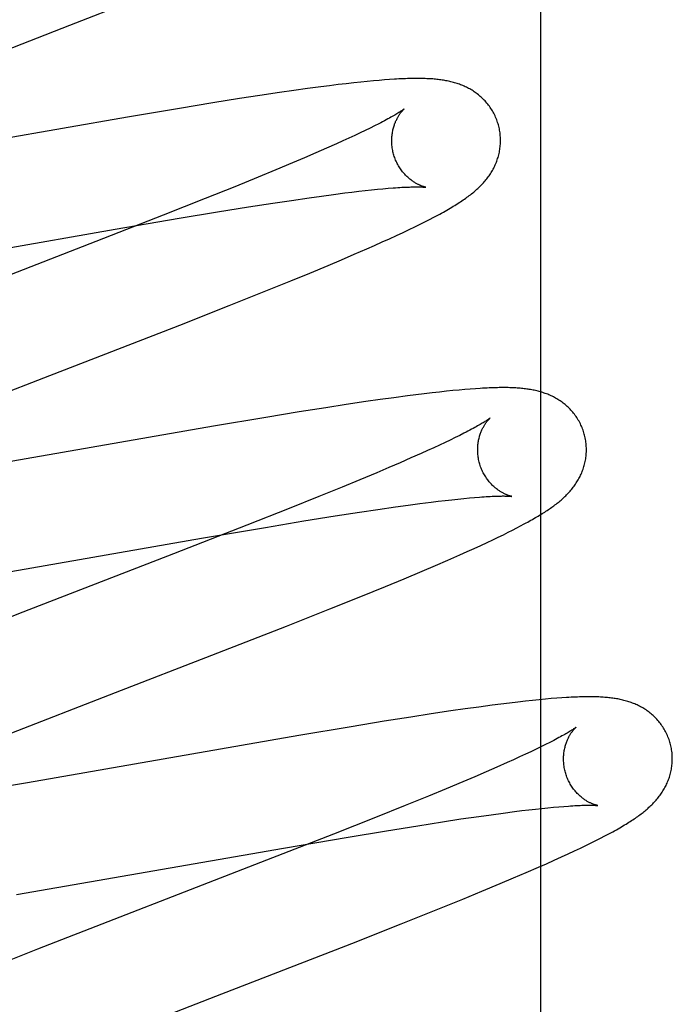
# Model space of a CAD drawing. Header units: inches. Extents: x 0 to 268, y 0 to 174.
# Tile 58 of 79: x 86.237 to 86.357, y 89.217 to 89.398. Entities that reach past the tile are written whole.
import ezdxf

# ---------------------------------------------------------------- set-up
doc = ezdxf.new("R2010")
doc.units = ezdxf.units.IN
doc.header["$LTSCALE"] = 14.749625
doc.header["$MEASUREMENT"] = 0
doc.linetypes.add('HIDDEN', pattern=[0.2, 0.1, -0.1])
doc.layers.add('DEFAULT_2', color=8, linetype='HIDDEN')

msp = doc.modelspace()

# ---------------------------------------------------------------- linework, layer by layer
at = {"layer": 'DEFAULT_2', "color": 8, "linetype": 'HIDDEN'}
for p, q in [((86.33326, 85.30928), (86.33326, 90.80978)), ((86.24669, 89.397), (86.25802, 89.40145)), ((86.22483, 89.38853), (86.24669, 89.397)), ((86.30135, 89.38669), (86.30015, 89.38657)), ((86.30248, 89.3868), (86.30135, 89.38669)), ((86.30353, 89.38689), (86.30248, 89.3868)), ((86.30451, 89.38697), (86.30353, 89.38689)), ((86.30545, 89.38704), (86.30451, 89.38697)), ((86.28784, 89.38502), (86.28522, 89.38465)), ((86.29037, 89.38538), (86.28784, 89.38502)), ((86.29282, 89.3857), (86.29037, 89.38538)), ((86.29442, 89.38591), (86.29282, 89.3857)), ((86.29599, 89.3861), (86.29442, 89.38591)), ((86.29748, 89.38628), (86.29599, 89.3861)), ((86.29886, 89.38644), (86.29748, 89.38628)), ((86.30015, 89.38657), (86.29886, 89.38644)), ((86.27785, 89.38353), (86.27297, 89.38275)), ((86.2816, 89.38411), (86.27785, 89.38353)), ((86.28522, 89.38465), (86.2816, 89.38411)), ((86.26686, 89.38175), (86.25725, 89.38014)), ((86.27297, 89.38275), (86.26686, 89.38175)), ((86.25725, 89.38014), (86.20736, 89.37146)), ((86.30099, 89.37769), (86.30004, 89.37724)), ((86.30187, 89.37813), (86.30099, 89.37769)), ((86.3027, 89.37854), (86.30187, 89.37813)), ((86.30347, 89.37893), (86.3027, 89.37854)), ((86.29686, 89.37577), (86.29569, 89.37524)), ((86.29797, 89.37628), (86.29686, 89.37577)), ((86.29904, 89.37677), (86.29797, 89.37628)), ((86.30004, 89.37724), (86.29904, 89.37677)), ((86.29383, 89.37442), (86.29187, 89.37356)), ((86.29569, 89.37524), (86.29383, 89.37442)), ((86.28979, 89.37266), (86.2876, 89.37173)), ((86.29187, 89.37356), (86.28979, 89.37266)), ((86.28453, 89.37045), (86.28128, 89.36911)), ((86.2876, 89.37173), (86.28453, 89.37045)), ((86.28128, 89.36911), (86.277, 89.36736)), ((86.277, 89.36736), (86.27156, 89.36518)), ((86.30097, 89.36664), (86.30212, 89.36677)), ((86.30212, 89.36677), (86.30321, 89.36688)), ((86.30321, 89.36688), (86.30424, 89.36697)), ((86.30424, 89.36697), (86.3052, 89.36706)), ((86.27156, 89.36518), (86.26385, 89.36212)), ((86.28742, 89.36485), (86.29064, 89.36532)), ((86.29064, 89.36532), (86.29294, 89.36564)), ((86.29294, 89.36564), (86.29513, 89.36593)), ((86.29513, 89.36593), (86.2972, 89.3662)), ((86.2972, 89.3662), (86.29851, 89.36636)), ((86.29851, 89.36636), (86.29977, 89.36651)), ((86.29977, 89.36651), (86.30097, 89.36664)), ((86.27382, 89.36273), (86.27953, 89.36364)), ((86.27953, 89.36364), (86.28402, 89.36434)), ((86.28402, 89.36434), (86.28742, 89.36485)), ((86.26385, 89.36212), (86.25148, 89.35729)), ((86.25499, 89.35955), (86.26678, 89.36156)), ((86.26678, 89.36156), (86.27382, 89.36273)), ((86.31196, 89.36091), (86.31279, 89.36134)), ((86.31279, 89.36134), (86.31358, 89.36175)), ((86.20476, 89.35082), (86.25499, 89.35955)), ((86.30793, 89.35896), (86.30906, 89.35949)), ((86.30906, 89.35949), (86.3101, 89.35999)), ((86.3101, 89.35999), (86.31106, 89.36046)), ((86.31106, 89.36046), (86.31196, 89.36091)), ((86.30411, 89.3572), (86.30546, 89.35781)), ((86.30546, 89.35781), (86.30673, 89.3584)), ((86.30673, 89.3584), (86.30793, 89.35896)), ((86.25148, 89.35729), (86.20928, 89.34092)), ((86.29896, 89.35494), (86.30124, 89.35593)), ((86.30124, 89.35593), (86.3027, 89.35657)), ((86.3027, 89.35657), (86.30411, 89.3572)), ((86.2966, 89.35393), (86.29896, 89.35494)), ((86.2908, 89.3515), (86.29417, 89.3529)), ((86.29417, 89.3529), (86.2966, 89.35393)), ((86.28728, 89.35006), (86.2908, 89.3515)), ((86.28271, 89.3482), (86.28728, 89.35006)), ((86.27599, 89.34552), (86.28271, 89.3482)), ((86.26687, 89.34193), (86.27599, 89.34552)), ((86.30872, 89.32893), (86.30625, 89.3286)), ((86.3103, 89.32913), (86.30872, 89.32893)), ((86.31181, 89.32932), (86.3103, 89.32913)), ((86.31325, 89.32949), (86.31181, 89.32932)), ((86.31461, 89.32964), (86.31325, 89.32949)), ((86.31589, 89.32978), (86.31461, 89.32964)), ((86.31709, 89.3299), (86.31589, 89.32978)), ((86.31822, 89.33), (86.31709, 89.3299)), ((86.31928, 89.3301), (86.31822, 89.33)), ((86.32028, 89.33018), (86.31928, 89.3301)), ((86.32122, 89.33025), (86.32028, 89.33018)), ((86.29747, 89.32733), (86.29371, 89.32675)), ((86.30108, 89.32787), (86.29747, 89.32733)), ((86.3037, 89.32824), (86.30108, 89.32787)), ((86.30625, 89.3286), (86.3037, 89.32824)), ((86.28883, 89.32597), (86.28273, 89.32497)), ((86.29371, 89.32675), (86.28883, 89.32597)), ((86.27311, 89.32336), (86.22319, 89.31467)), ((86.28273, 89.32497), (86.27311, 89.32336)), ((86.31835, 89.32168), (86.31751, 89.32126)), ((86.31913, 89.32207), (86.31835, 89.32168)), ((86.31463, 89.31989), (86.31356, 89.31939)), ((86.31565, 89.32037), (86.31463, 89.31989)), ((86.31661, 89.32082), (86.31565, 89.32037)), ((86.31751, 89.32126), (86.31661, 89.32082)), ((86.31125, 89.31835), (86.30938, 89.31752)), ((86.31244, 89.31888), (86.31125, 89.31835)), ((86.31356, 89.31939), (86.31244, 89.31888)), ((86.3074, 89.31665), (86.3053, 89.31575)), ((86.30938, 89.31752), (86.3074, 89.31665)), ((86.3031, 89.31482), (86.30001, 89.31353)), ((86.3053, 89.31575), (86.3031, 89.31482)), ((86.30001, 89.31353), (86.29674, 89.31218)), ((86.29674, 89.31218), (86.29244, 89.31043)), ((86.29244, 89.31043), (86.28697, 89.30823)), ((86.30655, 89.30854), (86.30884, 89.30886)), ((86.30884, 89.30886), (86.31103, 89.30915)), ((86.31103, 89.30915), (86.3131, 89.30942)), ((86.3131, 89.30942), (86.31441, 89.30958)), ((86.31441, 89.30958), (86.31567, 89.30973)), ((86.31567, 89.30973), (86.31687, 89.30986)), ((86.31687, 89.30986), (86.31801, 89.30998)), ((86.31801, 89.30998), (86.3191, 89.31009)), ((86.3191, 89.31009), (86.32012, 89.31019)), ((86.32012, 89.31019), (86.32109, 89.31027)), ((86.28697, 89.30823), (86.27922, 89.30517)), ((86.29542, 89.30687), (86.29991, 89.30757)), ((86.29991, 89.30757), (86.30332, 89.30808)), ((86.30332, 89.30808), (86.30655, 89.30854)), ((86.28265, 89.30478), (86.28971, 89.30595)), ((86.28971, 89.30595), (86.29542, 89.30687)), ((86.32954, 89.30505), (86.33021, 89.30541)), ((86.27922, 89.30517), (86.26574, 89.2999)), ((86.27085, 89.30277), (86.28265, 89.30478)), ((86.32543, 89.30298), (86.32637, 89.30343)), ((86.32637, 89.30343), (86.32724, 89.30387)), ((86.32724, 89.30387), (86.32806, 89.30428)), ((86.32806, 89.30428), (86.32883, 89.30467)), ((86.32883, 89.30467), (86.32954, 89.30505)), ((86.2205, 89.29402), (86.27085, 89.30277)), ((86.32223, 89.30147), (86.32337, 89.302)), ((86.32337, 89.302), (86.32443, 89.3025)), ((86.32443, 89.3025), (86.32543, 89.30298)), ((86.26574, 89.2999), (86.23801, 89.28917)), ((86.31837, 89.29973), (86.31973, 89.30033)), ((86.31973, 89.30033), (86.32101, 89.30091)), ((86.32101, 89.30091), (86.32223, 89.30147)), ((86.31388, 89.29777), (86.31619, 89.29877)), ((86.31619, 89.29877), (86.31837, 89.29973)), ((86.30814, 89.29535), (86.31146, 89.29674)), ((86.31146, 89.29674), (86.31388, 89.29777)), ((86.30469, 89.29393), (86.30814, 89.29535)), ((86.30017, 89.29208), (86.30469, 89.29393)), ((86.29448, 89.2898), (86.30017, 89.29208)), ((86.23801, 89.28917), (86.22121, 89.28262)), ((86.28651, 89.28665), (86.29448, 89.2898)), ((86.27279, 89.28129), (86.28651, 89.28665)), ((86.25507, 89.27443), (86.27279, 89.28129)), ((86.2349, 89.2666), (86.25507, 89.27443)), ((86.329, 89.27269), (86.32749, 89.27251)), ((86.33042, 89.27285), (86.329, 89.27269)), ((86.33174, 89.27299), (86.33042, 89.27285)), ((86.33297, 89.27312), (86.33174, 89.27299)), ((86.33411, 89.27322), (86.33297, 89.27312)), ((86.33518, 89.27332), (86.33411, 89.27322)), ((86.33617, 89.27339), (86.33518, 89.27332)), ((86.33711, 89.27346), (86.33617, 89.27339)), ((86.31672, 89.27105), (86.31311, 89.27051)), ((86.31935, 89.27143), (86.31672, 89.27105)), ((86.32188, 89.27178), (86.31935, 89.27143)), ((86.32433, 89.27211), (86.32188, 89.27178)), ((86.32592, 89.27232), (86.32433, 89.27211)), ((86.32749, 89.27251), (86.32592, 89.27232)), ((86.30447, 89.26916), (86.29836, 89.26816)), ((86.30935, 89.26993), (86.30447, 89.26916)), ((86.31311, 89.27051), (86.30935, 89.26993)), ((86.29836, 89.26816), (86.28875, 89.26654)), ((86.28875, 89.26654), (86.23887, 89.25786)), ((86.33239, 89.26402), (86.33143, 89.26357)), ((86.33328, 89.26446), (86.33239, 89.26402)), ((86.33412, 89.26488), (86.33328, 89.26446)), ((86.3349, 89.26527), (86.33412, 89.26488)), ((86.32823, 89.26209), (86.32705, 89.26156)), ((86.32935, 89.2626), (86.32823, 89.26209)), ((86.33042, 89.26309), (86.32935, 89.2626)), ((86.33143, 89.26357), (86.33042, 89.26309)), ((86.32519, 89.26073), (86.32321, 89.25987)), ((86.32705, 89.26156), (86.32519, 89.26073)), ((86.32112, 89.25897), (86.31893, 89.25804)), ((86.32321, 89.25987), (86.32112, 89.25897)), ((86.23887, 89.25786), (86.22616, 89.2557)), ((86.31585, 89.25676), (86.3126, 89.25542)), ((86.31893, 89.25804), (86.31585, 89.25676)), ((86.3126, 89.25542), (86.30831, 89.25367)), ((86.30831, 89.25367), (86.30287, 89.25149)), ((86.32977, 89.25274), (86.33104, 89.25289)), ((86.33104, 89.25289), (86.33226, 89.25303)), ((86.33226, 89.25303), (86.33342, 89.25315)), ((86.33342, 89.25315), (86.33452, 89.25327)), ((86.33452, 89.25327), (86.33557, 89.25337)), ((86.33557, 89.25337), (86.33655, 89.25345)), ((86.33655, 89.25345), (86.33747, 89.25353)), ((86.30287, 89.25149), (86.29516, 89.24843)), ((86.31515, 89.25069), (86.31858, 89.25121)), ((86.31858, 89.25121), (86.32183, 89.25168)), ((86.32183, 89.25168), (86.32414, 89.252)), ((86.32414, 89.252), (86.32635, 89.2523)), ((86.32635, 89.2523), (86.32844, 89.25257)), ((86.32844, 89.25257), (86.32977, 89.25274)), ((86.30489, 89.24906), (86.31063, 89.24998)), ((86.31063, 89.24998), (86.31515, 89.25069)), ((86.29516, 89.24843), (86.28174, 89.24319)), ((86.28598, 89.24587), (86.29781, 89.24789)), ((86.29781, 89.24789), (86.30489, 89.24906)), ((86.34338, 89.24725), (86.34422, 89.24768)), ((86.34422, 89.24768), (86.34502, 89.24809)), ((86.23685, 89.23732), (86.28598, 89.24587)), ((86.33943, 89.24534), (86.34052, 89.24585)), ((86.34052, 89.24585), (86.34154, 89.24634)), ((86.34154, 89.24634), (86.34249, 89.24681)), ((86.34249, 89.24681), (86.34338, 89.24725)), ((86.33572, 89.24363), (86.33703, 89.24423)), ((86.33703, 89.24423), (86.33827, 89.24479)), ((86.33827, 89.24479), (86.33943, 89.24534)), ((86.28174, 89.24319), (86.2407, 89.22728)), ((86.33057, 89.24137), (86.33284, 89.24236)), ((86.33284, 89.24236), (86.33431, 89.243)), ((86.33431, 89.243), (86.33572, 89.24363)), ((86.32579, 89.23934), (86.32823, 89.24037)), ((86.32823, 89.24037), (86.33057, 89.24137)), ((86.32242, 89.23793), (86.32579, 89.23934)), ((86.31433, 89.23464), (86.3189, 89.23649)), ((86.3189, 89.23649), (86.32242, 89.23793)), ((86.30761, 89.23195), (86.31433, 89.23464)), ((86.29849, 89.22836), (86.30761, 89.23195)), ((86.2407, 89.22728), (86.22973, 89.22296))]:
    msp.add_line(p, q, dxfattribs=at)
for points in [[(86.32546, 89.37871), (86.3254, 89.37892), (86.32532, 89.37917), (86.32524, 89.37942), (86.32515, 89.37966), (86.32505, 89.3799), (86.32495, 89.38014), (86.32484, 89.38037), (86.32473, 89.38061), (86.32461, 89.38084), (86.32449, 89.38106), (86.32436, 89.38128), (86.32423, 89.3815), (86.32409, 89.38172), (86.32395, 89.38193), (86.3238, 89.38214), (86.32365, 89.38234), (86.32349, 89.38253), (86.32334, 89.38273), (86.32317, 89.38292), (86.32301, 89.3831), (86.32284, 89.38328), (86.32267, 89.38345), (86.32249, 89.38362), (86.32231, 89.38379), (86.32213, 89.38395), (86.32195, 89.3841), (86.32177, 89.38426), (86.32158, 89.3844), (86.32139, 89.38454), (86.3212, 89.38468), (86.321, 89.38481), (86.32081, 89.38494), (86.32061, 89.38507), (86.3204, 89.38519), (86.3202, 89.38531), (86.31999, 89.38542), (86.31978, 89.38553), (86.31958, 89.38563), (86.31937, 89.38573), (86.31916, 89.38583), (86.31894, 89.38592), (86.31873, 89.38601), (86.31851, 89.38609), (86.3183, 89.38617), (86.31808, 89.38625), (86.31786, 89.38632), (86.31763, 89.38639), (86.31741, 89.38646), (86.31718, 89.38652), (86.31696, 89.38658), (86.31673, 89.38664), (86.3165, 89.38669), (86.31627, 89.38674), (86.31604, 89.38679), (86.31581, 89.38683), (86.31558, 89.38688), (86.31535, 89.38691), (86.31511, 89.38695), (86.31487, 89.38698), (86.31463, 89.38701), (86.31439, 89.38704), (86.31415, 89.38707), (86.3139, 89.38709), (86.31365, 89.38712), (86.31339, 89.38714), (86.31313, 89.38716), (86.31286, 89.38717), (86.31259, 89.38719), (86.31231, 89.3872), (86.31202, 89.38721), (86.31173, 89.38722), (86.31142, 89.38723), (86.31112, 89.38723), (86.3108, 89.38724), (86.31048, 89.38724), (86.31014, 89.38723), (86.3098, 89.38723), (86.30945, 89.38723), (86.3091, 89.38722), (86.30873, 89.38721), (86.30835, 89.38719), (86.30797, 89.38718), (86.30757, 89.38716), (86.30717, 89.38714), (86.30675, 89.38712), (86.30633, 89.3871), (86.30545, 89.38704)], [(86.30814, 89.38165), (86.30813, 89.38164), (86.30811, 89.38163), (86.30809, 89.38161), (86.30805, 89.38158), (86.30801, 89.38155), (86.30796, 89.38151), (86.3079, 89.38147), (86.30782, 89.38142), (86.30774, 89.38136), (86.30764, 89.38129), (86.30753, 89.38122), (86.30741, 89.38114), (86.30728, 89.38105), (86.30713, 89.38096), (86.30696, 89.38086), (86.30679, 89.38075), (86.30659, 89.38063), (86.30639, 89.38051), (86.30616, 89.38038), (86.30593, 89.38025), (86.30567, 89.3801), (86.30541, 89.37995), (86.30512, 89.3798), (86.30482, 89.37964), (86.30451, 89.37947), (86.30418, 89.3793), (86.30383, 89.37911), (86.30347, 89.37893)], [(86.30619, 89.37335), (86.30614, 89.37355), (86.30608, 89.37378), (86.30603, 89.37402), (86.30599, 89.37425), (86.30595, 89.37449), (86.30592, 89.37472), (86.30589, 89.37496), (86.30587, 89.37519), (86.30586, 89.37542), (86.30586, 89.37565), (86.30585, 89.37588), (86.30586, 89.37611), (86.30587, 89.37633), (86.30588, 89.37655), (86.30591, 89.37677), (86.30593, 89.37698), (86.30596, 89.37719), (86.30599, 89.37739), (86.30603, 89.37759), (86.30607, 89.37779), (86.30612, 89.37798), (86.30617, 89.37816), (86.30622, 89.37834), (86.30627, 89.37852), (86.30633, 89.37869), (86.30638, 89.37885), (86.30644, 89.37901), (86.30651, 89.37917), (86.30657, 89.37932), (86.30663, 89.37946), (86.3067, 89.3796), (86.30676, 89.37973), (86.30683, 89.37986), (86.30689, 89.37999), (86.30696, 89.38011), (86.30703, 89.38022), (86.30709, 89.38033), (86.30716, 89.38044), (86.30722, 89.38054), (86.30729, 89.38064), (86.30735, 89.38073), (86.30742, 89.38082), (86.30748, 89.3809), (86.30754, 89.38098), (86.3076, 89.38106), (86.30766, 89.38113), (86.30771, 89.3812), (86.30777, 89.38126), (86.30782, 89.38132), (86.30787, 89.38138), (86.30791, 89.38143), (86.30795, 89.38147), (86.30799, 89.38151), (86.30803, 89.38155), (86.30806, 89.38158), (86.30809, 89.3816), (86.30811, 89.38162), (86.30812, 89.38164), (86.30814, 89.38165), (86.30814, 89.38165)], [(86.31358, 89.36175), (86.31395, 89.36194), (86.31431, 89.36214), (86.31467, 89.36233), (86.31501, 89.36252), (86.31534, 89.3627), (86.31566, 89.36288), (86.31598, 89.36306), (86.31629, 89.36324), (86.31659, 89.36341), (86.31688, 89.36359), (86.31716, 89.36376), (86.31744, 89.36393), (86.31771, 89.36409), (86.31798, 89.36426), (86.31824, 89.36443), (86.31849, 89.36459), (86.31874, 89.36476), (86.31898, 89.36492), (86.31921, 89.36508), (86.31944, 89.36524), (86.31967, 89.36541), (86.31989, 89.36557), (86.32011, 89.36573), (86.32032, 89.36589), (86.32053, 89.36606), (86.32074, 89.36622), (86.32094, 89.36638), (86.32113, 89.36655), (86.32132, 89.36671), (86.32151, 89.36688), (86.32169, 89.36705), (86.32187, 89.36721), (86.32204, 89.36738), (86.32221, 89.36755), (86.32238, 89.36773), (86.32255, 89.3679), (86.32271, 89.36808), (86.32287, 89.36825), (86.32302, 89.36843), (86.32317, 89.36862), (86.32332, 89.3688), (86.32346, 89.36898), (86.3236, 89.36917), (86.32373, 89.36936), (86.32386, 89.36955), (86.32399, 89.36974), (86.32412, 89.36994), (86.32424, 89.37014), (86.32436, 89.37035), (86.32447, 89.37055), (86.32459, 89.37076), (86.32469, 89.37097), (86.3248, 89.37119), (86.32489, 89.3714), (86.32499, 89.37162), (86.32508, 89.37184), (86.32516, 89.37206), (86.32524, 89.37228), (86.32532, 89.37251), (86.32539, 89.37274), (86.32545, 89.37297), (86.32552, 89.37321), (86.32557, 89.37345), (86.32563, 89.37369), (86.32567, 89.37393), (86.32571, 89.37418), (86.32575, 89.37442), (86.32578, 89.37467), (86.32581, 89.37493), (86.32583, 89.37518), (86.32584, 89.37543), (86.32585, 89.37569), (86.32585, 89.37594), (86.32584, 89.3762), (86.32583, 89.37645), (86.32581, 89.37671), (86.32579, 89.37697), (86.32576, 89.37723), (86.32572, 89.37748), (86.32568, 89.37774), (86.32563, 89.37799), (86.32558, 89.37825), (86.32551, 89.3785), (86.32546, 89.37871)], [(86.31214, 89.36725), (86.31214, 89.36725), (86.31214, 89.36726), (86.31212, 89.36726), (86.3121, 89.36726), (86.31207, 89.36727), (86.31203, 89.36728), (86.31199, 89.36729), (86.31194, 89.3673), (86.31189, 89.36731), (86.31183, 89.36733), (86.31177, 89.36735), (86.3117, 89.36737), (86.31162, 89.36739), (86.31154, 89.36742), (86.31146, 89.36745), (86.31138, 89.36748), (86.31128, 89.36751), (86.31119, 89.36755), (86.31109, 89.36759), (86.31099, 89.36763), (86.31089, 89.36768), (86.31079, 89.36773), (86.31068, 89.36778), (86.31057, 89.36784), (86.31045, 89.3679), (86.31034, 89.36796), (86.31022, 89.36803), (86.3101, 89.36811), (86.30998, 89.36818), (86.30985, 89.36826), (86.30972, 89.36835), (86.30959, 89.36844), (86.30946, 89.36854), (86.30933, 89.36864), (86.3092, 89.36874), (86.30906, 89.36885), (86.30893, 89.36897), (86.30879, 89.36909), (86.30865, 89.36922), (86.30852, 89.36935), (86.30838, 89.36949), (86.30824, 89.36964), (86.30811, 89.36979), (86.30797, 89.36995), (86.30784, 89.37011), (86.30771, 89.37028), (86.30758, 89.37046), (86.30745, 89.37064), (86.30733, 89.37082), (86.30721, 89.37101), (86.30709, 89.37121), (86.30698, 89.37141), (86.30687, 89.37161), (86.30677, 89.37182), (86.30667, 89.37204), (86.30657, 89.37225), (86.30648, 89.37247), (86.3064, 89.3727), (86.30632, 89.37292), (86.30625, 89.37315), (86.30619, 89.37335)], [(86.3052, 89.36706), (86.30611, 89.36713), (86.30654, 89.36716), (86.30695, 89.36719), (86.30735, 89.36721), (86.30773, 89.36724), (86.30809, 89.36726), (86.30844, 89.36727), (86.30877, 89.36729), (86.30909, 89.3673), (86.30938, 89.36731), (86.30967, 89.36732), (86.30993, 89.36732), (86.31018, 89.36733), (86.31041, 89.36733), (86.31063, 89.36733), (86.31082, 89.36733), (86.311, 89.36732), (86.31117, 89.36732), (86.31132, 89.36731), (86.31146, 89.36731), (86.31158, 89.3673), (86.31169, 89.3673), (86.31178, 89.36729), (86.31187, 89.36728), (86.31194, 89.36728), (86.312, 89.36727), (86.31205, 89.36727), (86.31208, 89.36726), (86.31211, 89.36726), (86.31213, 89.36726), (86.31214, 89.36725)], [(86.21958, 89.32358), (86.24191, 89.33224), (86.26687, 89.34193)], [(86.34125, 89.32192), (86.34119, 89.32213), (86.34111, 89.32238), (86.34103, 89.32263), (86.34094, 89.32287), (86.34084, 89.32311), (86.34074, 89.32335), (86.34063, 89.32358), (86.34052, 89.32382), (86.3404, 89.32405), (86.34028, 89.32427), (86.34015, 89.3245), (86.34002, 89.32471), (86.33988, 89.32493), (86.33974, 89.32514), (86.33959, 89.32535), (86.33944, 89.32555), (86.33928, 89.32575), (86.33913, 89.32594), (86.33896, 89.32613), (86.3388, 89.32631), (86.33863, 89.32649), (86.33846, 89.32667), (86.33828, 89.32684), (86.3381, 89.327), (86.33792, 89.32716), (86.33774, 89.32732), (86.33756, 89.32747), (86.33737, 89.32761), (86.33718, 89.32775), (86.33699, 89.32789), (86.33679, 89.32803), (86.33659, 89.32816), (86.33639, 89.32828), (86.33619, 89.3284), (86.33598, 89.32852), (86.33578, 89.32863), (86.33557, 89.32874), (86.33536, 89.32885), (86.33515, 89.32894), (86.33494, 89.32904), (86.33473, 89.32913), (86.33452, 89.32922), (86.3343, 89.3293), (86.33408, 89.32938), (86.33386, 89.32946), (86.33364, 89.32953), (86.33342, 89.3296), (86.33319, 89.32967), (86.33297, 89.32973), (86.33274, 89.32979), (86.33251, 89.32985), (86.33229, 89.3299), (86.33206, 89.32995), (86.33183, 89.33), (86.3316, 89.33004), (86.33137, 89.33008), (86.33114, 89.33012), (86.3309, 89.33016), (86.33067, 89.33019), (86.33043, 89.33022), (86.33019, 89.33025), (86.32995, 89.33028), (86.3297, 89.3303), (86.32945, 89.33033), (86.32919, 89.33035), (86.32893, 89.33036), (86.32867, 89.33038), (86.32839, 89.3304), (86.32811, 89.33041), (86.32783, 89.33042), (86.32753, 89.33043), (86.32723, 89.33044), (86.32692, 89.33044), (86.3266, 89.33044), (86.32628, 89.33045), (86.32595, 89.33044), (86.3256, 89.33044), (86.32526, 89.33043), (86.3249, 89.33043), (86.32453, 89.33042), (86.32415, 89.3304), (86.32376, 89.33039), (86.32337, 89.33037), (86.32296, 89.33035), (86.32254, 89.33033), (86.32211, 89.3303), (86.32122, 89.33025)], [(86.32393, 89.32486), (86.32392, 89.32485), (86.32391, 89.32484), (86.32388, 89.32482), (86.32385, 89.3248), (86.32381, 89.32477), (86.32377, 89.32473), (86.32371, 89.32469), (86.32364, 89.32464), (86.32356, 89.32459), (86.32347, 89.32452), (86.32337, 89.32446), (86.32325, 89.32438), (86.32313, 89.3243), (86.32299, 89.32421), (86.32283, 89.32411), (86.32267, 89.32401), (86.32249, 89.3239), (86.3223, 89.32379), (86.32209, 89.32367), (86.32186, 89.32354), (86.32163, 89.3234), (86.32137, 89.32326), (86.3211, 89.32311), (86.32081, 89.32295), (86.32051, 89.32279), (86.32019, 89.32262), (86.31985, 89.32244), (86.3195, 89.32226), (86.31913, 89.32207)], [(86.32198, 89.31656), (86.32193, 89.31676), (86.32187, 89.31699), (86.32182, 89.31723), (86.32178, 89.31746), (86.32174, 89.3177), (86.32171, 89.31793), (86.32168, 89.31817), (86.32167, 89.3184), (86.32165, 89.31863), (86.32165, 89.31886), (86.32165, 89.31909), (86.32165, 89.31932), (86.32166, 89.31954), (86.32168, 89.31976), (86.3217, 89.31998), (86.32172, 89.32019), (86.32175, 89.3204), (86.32179, 89.32061), (86.32182, 89.32081), (86.32187, 89.321), (86.32191, 89.32119), (86.32196, 89.32138), (86.32201, 89.32156), (86.32206, 89.32173), (86.32212, 89.3219), (86.32218, 89.32207), (86.32224, 89.32223), (86.3223, 89.32238), (86.32236, 89.32253), (86.32243, 89.32268), (86.32249, 89.32282), (86.32256, 89.32295), (86.32262, 89.32308), (86.32269, 89.3232), (86.32275, 89.32332), (86.32282, 89.32344), (86.32289, 89.32355), (86.32295, 89.32365), (86.32302, 89.32376), (86.32308, 89.32385), (86.32315, 89.32395), (86.32321, 89.32403), (86.32327, 89.32412), (86.32333, 89.3242), (86.32339, 89.32427), (86.32345, 89.32435), (86.32351, 89.32441), (86.32356, 89.32448), (86.32361, 89.32453), (86.32366, 89.32459), (86.3237, 89.32464), (86.32375, 89.32468), (86.32379, 89.32472), (86.32382, 89.32476), (86.32385, 89.32478), (86.32388, 89.32481), (86.3239, 89.32483), (86.32391, 89.32484), (86.32393, 89.32485), (86.32393, 89.32486)], [(86.33021, 89.30541), (86.33053, 89.30558), (86.33084, 89.30575), (86.33114, 89.30592), (86.33144, 89.30608), (86.33172, 89.30624), (86.332, 89.3064), (86.33227, 89.30656), (86.33253, 89.30671), (86.33278, 89.30686), (86.33303, 89.30701), (86.33328, 89.30716), (86.33351, 89.30731), (86.33375, 89.30746), (86.33398, 89.3076), (86.3342, 89.30775), (86.33442, 89.30789), (86.33464, 89.30804), (86.33485, 89.30818), (86.33506, 89.30833), (86.33526, 89.30847), (86.33546, 89.30861), (86.33566, 89.30876), (86.33585, 89.3089), (86.33605, 89.30905), (86.33623, 89.3092), (86.33642, 89.30934), (86.33661, 89.30949), (86.33679, 89.30965), (86.33697, 89.3098), (86.33715, 89.30995), (86.33732, 89.31011), (86.33749, 89.31027), (86.33767, 89.31043), (86.33783, 89.31059), (86.338, 89.31076), (86.33816, 89.31093), (86.33833, 89.3111), (86.33849, 89.31127), (86.33864, 89.31144), (86.33879, 89.31162), (86.33894, 89.3118), (86.33909, 89.31198), (86.33923, 89.31217), (86.33937, 89.31235), (86.33951, 89.31254), (86.33964, 89.31273), (86.33977, 89.31293), (86.33989, 89.31312), (86.34002, 89.31332), (86.34013, 89.31353), (86.34025, 89.31373), (86.34036, 89.31394), (86.34047, 89.31415), (86.34057, 89.31437), (86.34067, 89.31458), (86.34077, 89.3148), (86.34086, 89.31502), (86.34094, 89.31524), (86.34102, 89.31547), (86.3411, 89.3157), (86.34117, 89.31593), (86.34124, 89.31616), (86.3413, 89.3164), (86.34136, 89.31664), (86.34141, 89.31688), (86.34146, 89.31712), (86.3415, 89.31737), (86.34154, 89.31762), (86.34157, 89.31787), (86.3416, 89.31812), (86.34162, 89.31837), (86.34163, 89.31863), (86.34164, 89.31888), (86.34164, 89.31914), (86.34163, 89.3194), (86.34162, 89.31966), (86.3416, 89.31991), (86.34158, 89.32017), (86.34155, 89.32043), (86.34151, 89.32069), (86.34147, 89.32094), (86.34142, 89.3212), (86.34137, 89.32145), (86.34131, 89.32171), (86.34125, 89.32192)], [(86.32793, 89.31046), (86.32793, 89.31046), (86.32793, 89.31046), (86.32791, 89.31047), (86.32789, 89.31047), (86.32786, 89.31048), (86.32783, 89.31048), (86.32779, 89.31049), (86.32774, 89.31051), (86.32769, 89.31052), (86.32763, 89.31053), (86.32756, 89.31055), (86.3275, 89.31057), (86.32742, 89.3106), (86.32734, 89.31062), (86.32726, 89.31065), (86.32717, 89.31068), (86.32708, 89.31072), (86.32699, 89.31075), (86.32689, 89.3108), (86.3268, 89.31084), (86.32669, 89.31088), (86.32659, 89.31093), (86.32648, 89.31099), (86.32637, 89.31104), (86.32625, 89.3111), (86.32614, 89.31117), (86.32602, 89.31124), (86.3259, 89.31131), (86.32578, 89.31139), (86.32565, 89.31147), (86.32552, 89.31155), (86.32539, 89.31164), (86.32526, 89.31174), (86.32513, 89.31184), (86.32499, 89.31195), (86.32486, 89.31206), (86.32473, 89.31217), (86.32459, 89.31229), (86.32445, 89.31242), (86.32432, 89.31256), (86.32418, 89.3127), (86.32404, 89.31284), (86.3239, 89.31299), (86.32377, 89.31315), (86.32363, 89.31332), (86.3235, 89.31349), (86.32337, 89.31366), (86.32325, 89.31384), (86.32312, 89.31403), (86.323, 89.31422), (86.32288, 89.31441), (86.32277, 89.31461), (86.32266, 89.31482), (86.32256, 89.31503), (86.32246, 89.31524), (86.32236, 89.31546), (86.32227, 89.31568), (86.32219, 89.3159), (86.32211, 89.31613), (86.32204, 89.31636), (86.32198, 89.31656)], [(86.32109, 89.31027), (86.32199, 89.31034), (86.32241, 89.31038), (86.32283, 89.3104), (86.32322, 89.31043), (86.3236, 89.31045), (86.32396, 89.31047), (86.32431, 89.31049), (86.32463, 89.3105), (86.32494, 89.31051), (86.32523, 89.31052), (86.3255, 89.31053), (86.32576, 89.31053), (86.326, 89.31053), (86.32622, 89.31054), (86.32643, 89.31054), (86.32662, 89.31053), (86.3268, 89.31053), (86.32696, 89.31053), (86.32711, 89.31052), (86.32724, 89.31052), (86.32736, 89.31051), (86.32747, 89.3105), (86.32757, 89.3105), (86.32765, 89.31049), (86.32772, 89.31049), (86.32778, 89.31048), (86.32783, 89.31048), (86.32787, 89.31047), (86.3279, 89.31047), (86.32792, 89.31046), (86.32793, 89.31046)], [(86.35704, 89.26513), (86.35698, 89.26534), (86.3569, 89.26559), (86.35682, 89.26583), (86.35673, 89.26608), (86.35663, 89.26632), (86.35653, 89.26656), (86.35642, 89.26679), (86.35631, 89.26702), (86.35619, 89.26725), (86.35607, 89.26748), (86.35594, 89.2677), (86.35581, 89.26792), (86.35567, 89.26813), (86.35553, 89.26835), (86.35538, 89.26855), (86.35523, 89.26875), (86.35508, 89.26895), (86.35492, 89.26914), (86.35476, 89.26933), (86.35459, 89.26952), (86.35442, 89.2697), (86.35425, 89.26987), (86.35408, 89.27004), (86.3539, 89.27021), (86.35372, 89.27037), (86.35354, 89.27052), (86.35335, 89.27067), (86.35316, 89.27082), (86.35297, 89.27096), (86.35278, 89.2711), (86.35259, 89.27123), (86.35239, 89.27136), (86.35219, 89.27149), (86.35199, 89.27161), (86.35178, 89.27172), (86.35158, 89.27184), (86.35137, 89.27195), (86.35116, 89.27205), (86.35095, 89.27215), (86.35074, 89.27224), (86.35053, 89.27234), (86.35032, 89.27242), (86.3501, 89.27251), (86.34988, 89.27259), (86.34966, 89.27267), (86.34944, 89.27274), (86.34922, 89.27281), (86.34899, 89.27288), (86.34877, 89.27294), (86.34854, 89.273), (86.34832, 89.27306), (86.34809, 89.27311), (86.34786, 89.27316), (86.34763, 89.27321), (86.3474, 89.27325), (86.34717, 89.27329), (86.34694, 89.27333), (86.34671, 89.27337), (86.34647, 89.2734), (86.34623, 89.27343), (86.346, 89.27346), (86.34575, 89.27349), (86.34551, 89.27351), (86.34526, 89.27353), (86.345, 89.27355), (86.34474, 89.27357), (86.34448, 89.27359), (86.34421, 89.2736), (86.34393, 89.27362), (86.34364, 89.27363), (86.34335, 89.27364), (86.34305, 89.27364), (86.34274, 89.27365), (86.34243, 89.27365), (86.34211, 89.27365), (86.34178, 89.27365), (86.34144, 89.27365), (86.3411, 89.27364), (86.34074, 89.27364), (86.34038, 89.27363), (86.34001, 89.27361), (86.33963, 89.2736), (86.33923, 89.27358), (86.33883, 89.27356), (86.33842, 89.27354), (86.33799, 89.27352), (86.33711, 89.27346)], [(86.33972, 89.26807), (86.33971, 89.26806), (86.3397, 89.26805), (86.33968, 89.26803), (86.33965, 89.26801), (86.33961, 89.26798), (86.33956, 89.26795), (86.33951, 89.2679), (86.33944, 89.26786), (86.33936, 89.2678), (86.33927, 89.26774), (86.33917, 89.26767), (86.33906, 89.2676), (86.33893, 89.26752), (86.33879, 89.26743), (86.33864, 89.26733), (86.33847, 89.26723), (86.33829, 89.26712), (86.33809, 89.267), (86.33787, 89.26687), (86.33764, 89.26674), (86.3374, 89.2666), (86.33714, 89.26646), (86.33687, 89.26631), (86.33658, 89.26615), (86.33627, 89.26599), (86.33595, 89.26582), (86.33562, 89.26564), (86.33527, 89.26546), (86.3349, 89.26527)], [(86.33777, 89.25977), (86.33772, 89.25997), (86.33766, 89.2602), (86.33761, 89.26044), (86.33757, 89.26067), (86.33753, 89.2609), (86.3375, 89.26114), (86.33748, 89.26137), (86.33746, 89.2616), (86.33744, 89.26183), (86.33744, 89.26206), (86.33744, 89.26229), (86.33744, 89.26252), (86.33745, 89.26274), (86.33747, 89.26296), (86.33749, 89.26317), (86.33751, 89.26339), (86.33754, 89.2636), (86.33757, 89.2638), (86.33761, 89.264), (86.33765, 89.2642), (86.3377, 89.26439), (86.33775, 89.26457), (86.3378, 89.26475), (86.33785, 89.26493), (86.33791, 89.2651), (86.33796, 89.26526), (86.33802, 89.26542), (86.33808, 89.26557), (86.33815, 89.26572), (86.33821, 89.26587), (86.33827, 89.26601), (86.33834, 89.26614), (86.33841, 89.26627), (86.33847, 89.2664), (86.33854, 89.26652), (86.3386, 89.26663), (86.33867, 89.26674), (86.33873, 89.26685), (86.3388, 89.26695), (86.33886, 89.26705), (86.33893, 89.26714), (86.33899, 89.26723), (86.33905, 89.26731), (86.33911, 89.26739), (86.33917, 89.26747), (86.33923, 89.26754), (86.33929, 89.26761), (86.33934, 89.26767), (86.33939, 89.26773), (86.33944, 89.26779), (86.33949, 89.26784), (86.33953, 89.26788), (86.33957, 89.26792), (86.3396, 89.26796), (86.33964, 89.26799), (86.33966, 89.26801), (86.33969, 89.26804), (86.3397, 89.26805), (86.33971, 89.26806), (86.33972, 89.26807)], [(86.34502, 89.24809), (86.3454, 89.24829), (86.34576, 89.24849), (86.34612, 89.24868), (86.34647, 89.24887), (86.34681, 89.24905), (86.34714, 89.24924), (86.34745, 89.24942), (86.34776, 89.2496), (86.34806, 89.24977), (86.34836, 89.24994), (86.34864, 89.25011), (86.34892, 89.25028), (86.34918, 89.25044), (86.34944, 89.25061), (86.3497, 89.25077), (86.34994, 89.25093), (86.35018, 89.25108), (86.35041, 89.25124), (86.35064, 89.25139), (86.35086, 89.25154), (86.35107, 89.25169), (86.35128, 89.25184), (86.35148, 89.25199), (86.35168, 89.25214), (86.35187, 89.25229), (86.35206, 89.25243), (86.35225, 89.25258), (86.35243, 89.25273), (86.35261, 89.25288), (86.35279, 89.25304), (86.35297, 89.25319), (86.35314, 89.25335), (86.35332, 89.25351), (86.35349, 89.25367), (86.35365, 89.25383), (86.35382, 89.25399), (86.35398, 89.25416), (86.35414, 89.25433), (86.3543, 89.2545), (86.35445, 89.25468), (86.35461, 89.25486), (86.35476, 89.25504), (86.3549, 89.25522), (86.35504, 89.2554), (86.35518, 89.25559), (86.35531, 89.25578), (86.35545, 89.25597), (86.35557, 89.25616), (86.3557, 89.25636), (86.35582, 89.25656), (86.35594, 89.25676), (86.35605, 89.25697), (86.35616, 89.25717), (86.35627, 89.25739), (86.35637, 89.2576), (86.35647, 89.25781), (86.35657, 89.25803), (86.35666, 89.25825), (86.35674, 89.25847), (86.35682, 89.2587), (86.3569, 89.25892), (86.35697, 89.25915), (86.35704, 89.25939), (86.3571, 89.25962), (86.35716, 89.25986), (86.35721, 89.2601), (86.35725, 89.26035), (86.3573, 89.26059), (86.35733, 89.26084), (86.35736, 89.26109), (86.35739, 89.26134), (86.35741, 89.26159), (86.35742, 89.26185), (86.35743, 89.2621), (86.35743, 89.26236), (86.35742, 89.26262), (86.35741, 89.26287), (86.35739, 89.26313), (86.35737, 89.26339), (86.35734, 89.26364), (86.3573, 89.2639), (86.35726, 89.26416), (86.35721, 89.26441), (86.35716, 89.26467), (86.3571, 89.26492), (86.35704, 89.26513)], [(86.34372, 89.25367), (86.34372, 89.25367), (86.34372, 89.25367), (86.3437, 89.25368), (86.34368, 89.25368), (86.34365, 89.25369), (86.34362, 89.25369), (86.34357, 89.2537), (86.34353, 89.25372), (86.34347, 89.25373), (86.34341, 89.25375), (86.34335, 89.25376), (86.34328, 89.25378), (86.34321, 89.25381), (86.34313, 89.25383), (86.34305, 89.25386), (86.34296, 89.25389), (86.34287, 89.25393), (86.34278, 89.25397), (86.34268, 89.25401), (86.34258, 89.25405), (86.34248, 89.2541), (86.34237, 89.25415), (86.34226, 89.2542), (86.34215, 89.25426), (86.34204, 89.25432), (86.34192, 89.25438), (86.3418, 89.25445), (86.34168, 89.25452), (86.34156, 89.2546), (86.34143, 89.25468), (86.34131, 89.25477), (86.34118, 89.25486), (86.34105, 89.25495), (86.34091, 89.25505), (86.34078, 89.25516), (86.34065, 89.25527), (86.34051, 89.25539), (86.34037, 89.25551), (86.34024, 89.25564), (86.3401, 89.25577), (86.33996, 89.25591), (86.33983, 89.25606), (86.33969, 89.25621), (86.33956, 89.25637), (86.33942, 89.25653), (86.33929, 89.2567), (86.33916, 89.25687), (86.33903, 89.25705), (86.33891, 89.25724), (86.33879, 89.25743), (86.33867, 89.25763), (86.33856, 89.25783), (86.33845, 89.25803), (86.33835, 89.25824), (86.33825, 89.25845), (86.33815, 89.25867), (86.33806, 89.25889), (86.33798, 89.25911), (86.3379, 89.25934), (86.33783, 89.25957), (86.33777, 89.25977)], [(86.33747, 89.25353), (86.33833, 89.25359), (86.33874, 89.25362), (86.33913, 89.25364), (86.3395, 89.25367), (86.33986, 89.25368), (86.34019, 89.2537), (86.34051, 89.25371), (86.34081, 89.25372), (86.34109, 89.25373), (86.34135, 89.25374), (86.3416, 89.25374), (86.34183, 89.25374), (86.34205, 89.25374), (86.34225, 89.25374), (86.34244, 89.25374), (86.34261, 89.25374), (86.34277, 89.25374), (86.34292, 89.25373), (86.34305, 89.25373), (86.34317, 89.25372), (86.34328, 89.25371), (86.34337, 89.25371), (86.34345, 89.2537), (86.34352, 89.25369), (86.34358, 89.25369), (86.34363, 89.25368), (86.34367, 89.25368), (86.34369, 89.25368), (86.34371, 89.25367), (86.34372, 89.25367)], [(86.25118, 89.21001), (86.27353, 89.21867), (86.29849, 89.22836)]]:
    msp.add_lwpolyline(points, dxfattribs=at)

doc.saveas('drawing.dxf')
